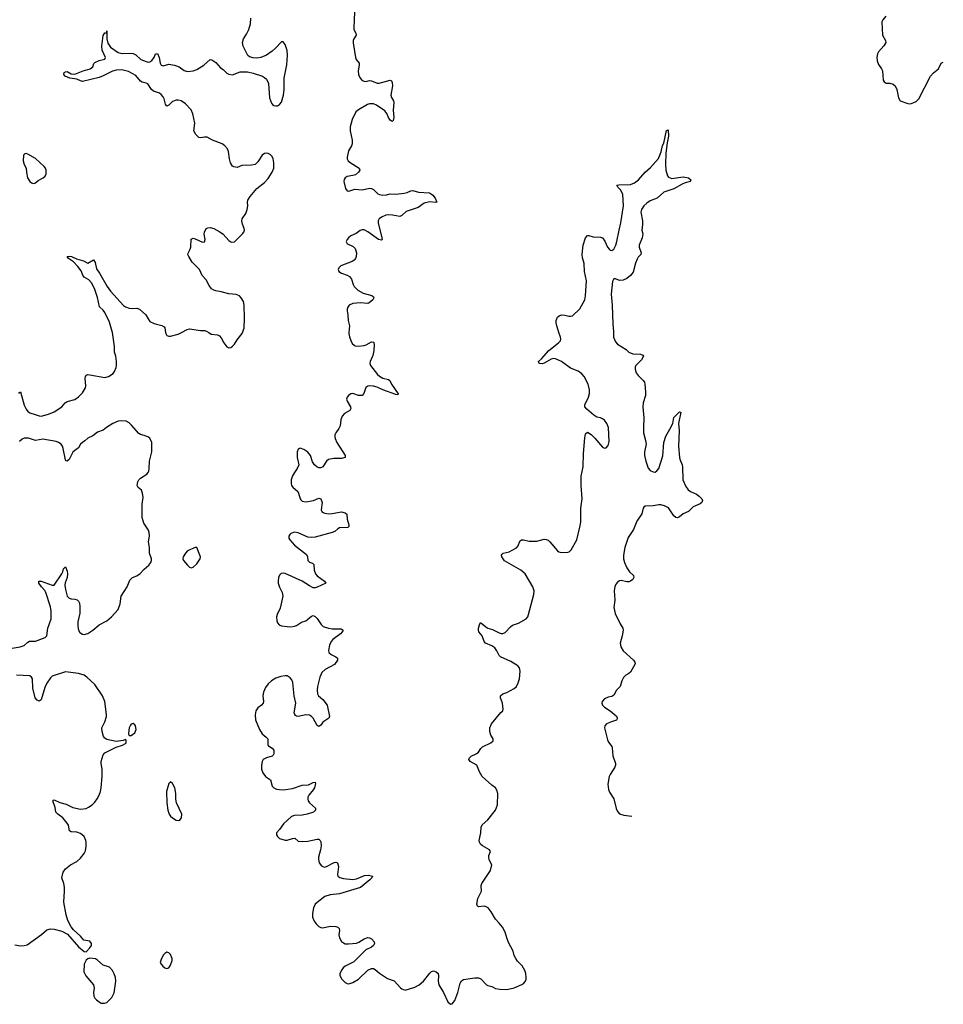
# Model space of a CAD drawing. Header units: inches. Extents: x 2143843 to 2212570, y 881249 to 1017455.
# Tile 6 of 54: x 2168543 to 2178380, y 882843 to 893333. Entities that reach past the tile are written whole.
import ezdxf

# ---------------------------------------------------------------- set-up
doc = ezdxf.new("R2010")
doc.units = ezdxf.units.IN
doc.header["$MEASUREMENT"] = 0
for name, color, linetype in [('C1868', 7, 'Continuous'), ('C1869', 7, 'Continuous'), ('C1878', 7, 'Continuous'), ('C1879', 7, 'Continuous')]:
    doc.layers.add(name, color=color, linetype=linetype)

msp = doc.modelspace()

# ---------------------------------------------------------------- linework, layer by layer
at = {"layer": 'C1868', "color": 6, "elevation": 300}
for points in [[(2168530, 889355), (2168550, 889367), (2168590, 889227), (2168610, 889184), (2168630, 889159), (2168650, 889144), (2168708, 889128), (2168750, 889111), (2168770, 889110), (2168849, 889130), (2168910, 889156), (2168992, 889208), (2169027, 889250), (2169050, 889266), (2169130, 889288), (2169170, 889315), (2169210, 889359), (2169243, 889410), (2169248, 889432), (2169241, 889510), (2169244, 889530), (2169255, 889545), (2169270, 889552), (2169290, 889550), (2169450, 889521), (2169490, 889530), (2169537, 889563), (2169554, 889586), (2169570, 889626), (2169575, 889650), (2169575, 889690), (2169567, 889750), (2169554, 889790), (2169554, 889850), (2169530, 890000)], [(2168463, 886637), (2168549, 886651), (2168590, 886665), (2168630, 886702), (2168648, 886712), (2168710, 886712), (2168813, 886750), (2168830, 886770), (2168841, 886850), (2168877, 886950), (2168879, 887030), (2168870, 887077), (2168820, 887230), (2168811, 887251), (2168774, 887290), (2168747, 887330), (2168748, 887350), (2168770, 887351), (2168890, 887310), (2168910, 887309), (2168991, 887430), (2169001, 887450), (2169010, 887484), (2169030, 887503), (2169050, 887456), (2169053, 887430), (2169047, 887390), (2169028, 887332), (2169025, 887310), (2169030, 887264), (2169050, 887193), (2169070, 887169), (2169090, 887162), (2169130, 887160), (2169154, 887154), (2169170, 887139), (2169178, 887118), (2169183, 887083), (2169182, 887010), (2169163, 886917), (2169161, 886870), (2169168, 886830), (2169184, 886804), (2169210, 886785), (2169230, 886782), (2169267, 886793), (2169323, 886830), (2169390, 886885), (2169470, 886928), (2169521, 886970), (2169590, 887050), (2169614, 887110), (2169622, 887190), (2169686, 887290), (2169717, 887363), (2169745, 887390), (2169791, 887409), (2169827, 887433), (2169870, 887479), (2169919, 887521), (2169940, 887550), (2169946, 887570), (2169946, 887590), (2169926, 887650), (2169925, 887710), (2169915, 887770), (2169925, 887830), (2169923, 887870), (2169914, 887894), (2169864, 887970), (2169846, 888030), (2169846, 888170), (2169857, 888243), (2169852, 888288), (2169839, 888319), (2169805, 888350), (2169793, 888370), (2169800, 888410), (2169810, 888430), (2169830, 888450), (2169896, 888490), (2169911, 888509), (2169917, 888523), (2169922, 888550), (2169925, 888630), (2169951, 888729), (2169949, 888830), (2169930, 888874), (2169909, 888889), (2169870, 888904), (2169830, 888914), (2169810, 888925), (2169735, 889015), (2169710, 889038), (2169675, 889055), (2169630, 889061), (2169590, 889055), (2169534, 889030), (2169468, 888990), (2169430, 888961), (2169370, 888937), (2169320, 888900), (2169270, 888874), (2169235, 888845), (2169210, 888830), (2169191, 888810), (2169170, 888770), (2169130, 888745), (2169110, 888724), (2169070, 888646), (2169050, 888628), (2169035, 888635), (2169030, 888645), (2169006, 888766), (2168997, 888790), (2168983, 888810), (2168955, 888830), (2168930, 888839), (2168790, 888863), (2168710, 888851), (2168636, 888876), (2168590, 888874), (2168570, 888864), (2168541, 888839)], [(2168490, 883478), (2168550, 883467), (2168590, 883469), (2168623, 883477), (2168774, 883586), (2168830, 883636), (2168870, 883648), (2168910, 883644), (2168990, 883624), (2169051, 883591), (2169170, 883456), (2169230, 883406), (2169250, 883402), (2169290, 883445), (2169306, 883470), (2169308, 883490), (2169290, 883515), (2169227, 883527), (2169190, 883569), (2169114, 883635), (2169090, 883670), (2169056, 883736), (2169037, 883797), (2169013, 883930), (2169021, 884050), (2169020, 884090), (2169013, 884130), (2168993, 884190), (2169006, 884250), (2169030, 884287), (2169084, 884330), (2169150, 884363), (2169190, 884400), (2169230, 884449), (2169242, 884478), (2169251, 884529), (2169251, 884570), (2169247, 884590), (2169228, 884630), (2169190, 884663), (2169150, 884677), (2169090, 884680), (2169073, 884693), (2169062, 884750), (2169050, 884774), (2169002, 884830), (2168948, 884868), (2168929, 884890), (2168919, 884939), (2168894, 885010), (2168901, 885019), (2168910, 885023), (2168970, 884994), (2169036, 884976), (2169110, 884940), (2169190, 884922), (2169250, 884930), (2169277, 884943), (2169313, 884967), (2169343, 884997), (2169368, 885032), (2169390, 885070), (2169405, 885110), (2169412, 885150), (2169421, 885270), (2169421, 885350), (2169411, 885410), (2169412, 885430), (2169430, 885501), (2169450, 885522), (2169465, 885530), (2169570, 885582), (2169636, 885604), (2169670, 885622), (2169675, 885630), (2169676, 885656), (2169670, 885666), (2169645, 885655), (2169570, 885644), (2169470, 885666), (2169450, 885678), (2169435, 885695), (2169420, 885750), (2169419, 885790), (2169450, 885854), (2169466, 885910), (2169467, 885930), (2169448, 886070), (2169423, 886130), (2169342, 886250), (2169258, 886330), (2169230, 886350), (2169170, 886369), (2169030, 886386), (2168890, 886340), (2168870, 886323), (2168830, 886264), (2168810, 886219), (2168770, 886087), (2168750, 886071), (2168730, 886082), (2168709, 886110), (2168681, 886210), (2168678, 886310), (2168670, 886330), (2168650, 886343), (2168510, 886348)]]:
    msp.add_lwpolyline(points, dxfattribs=at)
for points in [[(2169750, 885834), (2169730, 885829), (2169722, 885818), (2169710, 885790), (2169705, 885765), (2169702, 885722), (2169707, 885707), (2169730, 885708), (2169770, 885734), (2169784, 885770), (2169777, 885810), (2169770, 885821)], [(2169290, 883334), (2169270, 883329), (2169250, 883315), (2169230, 883270), (2169226, 883190), (2169246, 883146), (2169328, 883050), (2169335, 883015), (2169330, 882970), (2169334, 882930), (2169344, 882910), (2169361, 882890), (2169388, 882868), (2169410, 882856), (2169446, 882854), (2169470, 882864), (2169524, 882916), (2169550, 882965), (2169568, 883090), (2169564, 883130), (2169550, 883169), (2169530, 883204), (2169498, 883238), (2169490, 883244), (2169430, 883259), (2169370, 883314), (2169350, 883327)]]:
    msp.add_lwpolyline(points, close=True, dxfattribs=at)
at = {"layer": 'C1869', "color": 6, "elevation": 300}
for points in [[(2170000, 892560), (2169968, 892570), (2169948, 892588), (2169908, 892648), (2169890, 892657), (2169847, 892667), (2169830, 892679), (2169778, 892738), (2169702, 892782), (2169630, 892798), (2169570, 892796), (2169530, 892784), (2169430, 892734), (2169390, 892719), (2169210, 892676), (2169190, 892680), (2169150, 892699), (2169076, 892710), (2169027, 892730), (2169013, 892750), (2169017, 892770), (2169030, 892778), (2169050, 892782), (2169090, 892755), (2169130, 892754), (2169217, 892790), (2169292, 892808), (2169321, 892830), (2169334, 892866), (2169344, 892876), (2169390, 892898), (2169448, 892912), (2169455, 892930), (2169420, 893010), (2169417, 893050), (2169430, 893163), (2169450, 893194), (2169469, 893191), (2169470, 893214), (2169470, 893130), (2169482, 893082), (2169510, 893042), (2169590, 892982), (2169634, 892974), (2169730, 892978), (2169750, 892974), (2169779, 892959), (2169833, 892910), (2169890, 892886), (2169910, 892882), (2169930, 892885), (2169950, 892898), (2169975, 892930), (2169990, 892968), (2170000, 892971)], [(2169530, 890000), (2169528, 890010), (2169499, 890110), (2169450, 890212), (2169430, 890239), (2169393, 890273), (2169373, 890373), (2169339, 890470), (2169309, 890529), (2169280, 890560), (2169228, 890590), (2169214, 890610), (2169196, 890656), (2169162, 890702), (2169115, 890755), (2169063, 890790), (2169049, 890811), (2169070, 890813), (2169096, 890810), (2169146, 890786), (2169224, 890764), (2169270, 890740), (2169330, 890774), (2169345, 890745), (2169359, 890679), (2169392, 890632), (2169474, 890490), (2169510, 890440), (2169650, 890289), (2169670, 890274), (2169710, 890258), (2169745, 890255), (2169790, 890259), (2169818, 890250), (2169887, 890190), (2169910, 890145), (2169930, 890119), (2169976, 890096), (2170000, 890089)]]:
    msp.add_lwpolyline(points, dxfattribs=at)
at = {"layer": 'C1869', "color": 6, "elevation": 400}
msp.add_lwpolyline([(2168610, 891907), (2168596, 891904), (2168582, 891890), (2168578, 891830), (2168589, 891790), (2168610, 891750), (2168614, 891706), (2168626, 891650), (2168650, 891610), (2168670, 891596), (2168690, 891589), (2168710, 891595), (2168740, 891620), (2168792, 891648), (2168813, 891667), (2168825, 891690), (2168824, 891730), (2168817, 891750), (2168802, 891770), (2168710, 891853), (2168630, 891901)], close=True, dxfattribs=at)
at = {"layer": 'C1878', "color": 6, "elevation": 300}
for points in [[(2170097, 890000), (2170099, 889990), (2170110, 889968), (2170130, 889960), (2170150, 889960), (2170230, 889982), (2170265, 890000)], [(2170557, 890000), (2170583, 889983), (2170650, 889974), (2170670, 889964), (2170690, 889942), (2170717, 889890), (2170748, 889848), (2170770, 889837), (2170790, 889841), (2170810, 889854), (2170830, 889876), (2170858, 889922), (2170913, 889990), (2170916, 890000)], [(2172050, 890000), (2172049, 889990), (2172056, 889956), (2172070, 889914), (2172085, 889885), (2172104, 889864), (2172117, 889857), (2172150, 889855), (2172210, 889861), (2172232, 889868), (2172290, 889900), (2172310, 889898), (2172314, 889894), (2172319, 889870), (2172316, 889810), (2172304, 889756), (2172274, 889690), (2172272, 889670), (2172280, 889650), (2172354, 889554), (2172374, 889534), (2172410, 889515), (2172470, 889500), (2172485, 889490), (2172503, 889450), (2172573, 889347), (2172570, 889335), (2172550, 889340), (2172410, 889390), (2172350, 889417), (2172310, 889429), (2172270, 889433), (2172250, 889429), (2172230, 889414), (2172209, 889351), (2172190, 889330), (2172150, 889330), (2172090, 889349), (2172070, 889346), (2172044, 889330), (2172030, 889310), (2172025, 889290), (2172030, 889270), (2172066, 889210), (2172070, 889190), (2172059, 889170), (2172002, 889138), (2171977, 889110), (2171962, 889070), (2171955, 889005), (2171942, 888978), (2171909, 888930), (2171900, 888910), (2171899, 888890), (2171902, 888870), (2171919, 888830), (2172009, 888690), (2172010, 888670), (2171970, 888658), (2171890, 888658), (2171832, 888648), (2171810, 888630), (2171772, 888568), (2171750, 888559), (2171730, 888560), (2171708, 888568), (2171681, 888590), (2171663, 888623), (2171641, 888690), (2171610, 888727), (2171570, 888753), (2171530, 888767), (2171510, 888758), (2171497, 888730), (2171498, 888670), (2171515, 888590), (2171499, 888550), (2171469, 888510), (2171448, 888472), (2171435, 888430), (2171433, 888390), (2171439, 888370), (2171451, 888351), (2171505, 888305), (2171513, 888290), (2171529, 888230), (2171537, 888217), (2171550, 888205), (2171590, 888198), (2171671, 888209), (2171730, 888235), (2171750, 888230), (2171763, 888190), (2171755, 888110), (2171765, 888085), (2171794, 888074), (2171830, 888070), (2171870, 888072), (2171970, 888091), (2172010, 888081), (2172026, 888066), (2172032, 888010), (2172050, 887950), (2172048, 887932), (2172036, 887924), (2171950, 887921), (2171930, 887910), (2171899, 887881), (2171872, 887868), (2171690, 887820), (2171650, 887815), (2171610, 887821), (2171510, 887865), (2171470, 887872), (2171430, 887858), (2171420, 887850), (2171409, 887831), (2171411, 887810), (2171421, 887790), (2171470, 887733), (2171597, 887637), (2171608, 887610), (2171611, 887570), (2171630, 887554), (2171662, 887542), (2171677, 887530), (2171679, 887470), (2171694, 887430), (2171710, 887409), (2171790, 887350), (2171802, 887330), (2171710, 887286), (2171690, 887279), (2171670, 887280), (2171630, 887300), (2171550, 887352), (2171370, 887433), (2171350, 887438), (2171327, 887433), (2171310, 887415), (2171299, 887390), (2171294, 887350), (2171296, 887330), (2171310, 887287), (2171339, 887230), (2171346, 887190), (2171317, 887063), (2171285, 886995), (2171278, 886970), (2171280, 886930), (2171288, 886908), (2171306, 886886), (2171330, 886874), (2171393, 886867), (2171430, 886866), (2171470, 886872), (2171490, 886880), (2171545, 886915), (2171590, 886930), (2171650, 886979), (2171670, 886984), (2171690, 886975), (2171710, 886954), (2171755, 886890), (2171776, 886870), (2171830, 886850), (2171870, 886843), (2171965, 886845), (2171988, 886830), (2171978, 886810), (2171958, 886790), (2171878, 886730), (2171859, 886710), (2171841, 886670), (2171833, 886613), (2171837, 886590), (2171859, 886570), (2171910, 886546), (2171927, 886530), (2171929, 886510), (2171895, 886465), (2171796, 886410), (2171762, 886378), (2171739, 886330), (2171716, 886230), (2171710, 886190), (2171714, 886150), (2171725, 886130), (2171771, 886090), (2171817, 886030), (2171842, 885910), (2171835, 885890), (2171773, 885850), (2171750, 885818), (2171730, 885803), (2171710, 885812), (2171667, 885890), (2171650, 885909), (2171630, 885922), (2171590, 885927), (2171510, 885910), (2171490, 885914), (2171481, 885921), (2171473, 885930), (2171467, 885950), (2171485, 886050), (2171467, 886130), (2171451, 886271), (2171440, 886300), (2171422, 886322), (2171390, 886341), (2171370, 886343), (2171324, 886336), (2171270, 886319), (2171224, 886290), (2171190, 886258), (2171162, 886218), (2171138, 886170), (2171132, 886130), (2171138, 886070), (2171135, 886050), (2171118, 886030), (2171078, 886002), (2171058, 885970), (2171050, 885926), (2171055, 885875), (2171096, 885770), (2171125, 885725), (2171169, 885690), (2171186, 885670), (2171185, 885610), (2171190, 885602), (2171202, 885590), (2171233, 885573), (2171249, 885549), (2171251, 885510), (2171242, 885498), (2171232, 885488), (2171171, 885469), (2171137, 885450), (2171125, 885430), (2171117, 885390), (2171119, 885350), (2171133, 885310), (2171162, 885270), (2171213, 885233), (2171230, 885166), (2171249, 885149), (2171277, 885137), (2171310, 885130), (2171351, 885129), (2171450, 885141), (2171550, 885177), (2171618, 885182), (2171670, 885207), (2171690, 885211), (2171694, 885194), (2171681, 885150), (2171670, 885129), (2171622, 885070), (2171612, 885050), (2171610, 885030), (2171616, 885010), (2171630, 884988), (2171694, 884934), (2171694, 884910), (2171671, 884889), (2171603, 884870), (2171550, 884860), (2171470, 884855), (2171437, 884843), (2171353, 884767), (2171310, 884705), (2171279, 884670), (2171277, 884650), (2171288, 884630), (2171311, 884611), (2171370, 884592), (2171390, 884592), (2171450, 884610), (2171472, 884612), (2171510, 884582), (2171557, 884577), (2171610, 884581), (2171710, 884604), (2171730, 884601), (2171743, 884590), (2171750, 884575), (2171753, 884533), (2171747, 884490), (2171725, 884410), (2171724, 884390), (2171731, 884350), (2171758, 884318), (2171770, 884310), (2171790, 884306), (2171810, 884310), (2171893, 884353), (2171910, 884358), (2171928, 884350), (2171937, 884310), (2171926, 884226), (2171930, 884210), (2171954, 884194), (2171990, 884185), (2172090, 884172), (2172130, 884180), (2172215, 884215), (2172259, 884219), (2172301, 884210), (2172294, 884190), (2172273, 884170), (2172172, 884088), (2171950, 884019), (2171850, 884010), (2171791, 883990), (2171710, 883929), (2171691, 883909), (2171672, 883870), (2171661, 883810), (2171662, 883770), (2171680, 883730), (2171701, 883701), (2171730, 883671), (2171750, 883660), (2171770, 883659), (2171850, 883676), (2171910, 883673), (2171930, 883666), (2171946, 883650), (2171949, 883630), (2171943, 883583), (2171948, 883550), (2171970, 883514), (2171990, 883497), (2172010, 883489), (2172046, 883486), (2172130, 883494), (2172156, 883504), (2172210, 883539), (2172250, 883555), (2172270, 883552), (2172290, 883539), (2172318, 883510), (2172320, 883490), (2172310, 883470), (2172288, 883452), (2172230, 883424), (2172103, 883297), (2172010, 883248), (2171989, 883231), (2171972, 883210), (2171953, 883170), (2171953, 883150), (2171972, 883112), (2172010, 883075), (2172030, 883064), (2172050, 883061), (2172090, 883074), (2172150, 883111), (2172250, 883207), (2172290, 883226), (2172310, 883223), (2172330, 883213), (2172375, 883175), (2172459, 883119), (2172532, 883092), (2172598, 883018), (2172613, 883007), (2172650, 882995), (2172750, 883026), (2172799, 883050), (2172843, 883090), (2172910, 883174), (2172930, 883192), (2172950, 883200), (2172978, 883190), (2172999, 883170), (2173005, 883145), (2173000, 883090), (2173008, 883050), (2173058, 882970), (2173103, 882870), (2173130, 882843), (2173150, 882847), (2173177, 882883), (2173209, 882970), (2173234, 883070), (2173248, 883092), (2173271, 883109), (2173390, 883124), (2173430, 883125), (2173454, 883114), (2173514, 883050), (2173530, 883042), (2173570, 883033), (2173610, 883012), (2173656, 883004), (2173730, 883002), (2173810, 883018), (2173890, 883053), (2173913, 883070), (2173929, 883090), (2173937, 883110), (2173938, 883130), (2173933, 883170), (2173923, 883203), (2173894, 883254), (2173844, 883304), (2173826, 883330), (2173810, 883364), (2173798, 883410), (2173750, 883501), (2173731, 883550), (2173715, 883610), (2173686, 883666), (2173650, 883709), (2173609, 883749), (2173564, 883830), (2173531, 883871), (2173510, 883883), (2173490, 883888), (2173430, 883883), (2173420, 883890), (2173412, 883910), (2173423, 883970), (2173460, 884050), (2173458, 884110), (2173464, 884130), (2173557, 884270), (2173570, 884330), (2173544, 884384), (2173539, 884410), (2173540, 884430), (2173556, 884470), (2173548, 884488), (2173472, 884532), (2173452, 884550), (2173439, 884570), (2173436, 884590), (2173456, 884670), (2173457, 884730), (2173470, 884757), (2173530, 884810), (2173610, 884910), (2173630, 884970), (2173635, 885090), (2173626, 885126), (2173611, 885151), (2173570, 885178), (2173470, 885271), (2173439, 885319), (2173411, 885390), (2173339, 885430), (2173328, 885450), (2173330, 885462), (2173332, 885470), (2173350, 885488), (2173403, 885510), (2173430, 885530), (2173453, 885567), (2173473, 885587), (2173562, 885630), (2173584, 885650), (2173584, 885670), (2173561, 885710), (2173549, 885750), (2173550, 885790), (2173569, 885831), (2173667, 885953), (2173687, 885970), (2173693, 885987), (2173684, 886050), (2173664, 886110), (2173665, 886130), (2173687, 886150), (2173730, 886164), (2173810, 886208), (2173835, 886230), (2173853, 886267), (2173865, 886310), (2173872, 886392), (2173867, 886427), (2173849, 886449), (2173775, 886495), (2173664, 886544), (2173650, 886558), (2173625, 886610), (2173602, 886642), (2173570, 886663), (2173505, 886690), (2173488, 886710), (2173470, 886770), (2173434, 886810), (2173429, 886830), (2173431, 886850), (2173442, 886898), (2173450, 886912), (2173506, 886866), (2173530, 886852), (2173578, 886838), (2173650, 886800), (2173670, 886792), (2173690, 886793), (2173714, 886806), (2173770, 886866), (2173790, 886882), (2173856, 886904), (2173938, 886950), (2173954, 886970), (2173963, 886997), (2174019, 887210), (2174021, 887250), (2174009, 887290), (2173926, 887430), (2173879, 887470), (2173707, 887567), (2173678, 887610), (2173673, 887630), (2173680, 887640), (2173691, 887649), (2173755, 887665), (2173834, 887706), (2173853, 887727), (2173870, 887778), (2173889, 887791), (2173910, 887792), (2173970, 887777), (2173990, 887776), (2174050, 887778), (2174130, 887797), (2174150, 887796), (2174170, 887789), (2174190, 887772), (2174270, 887675), (2174284, 887664), (2174310, 887657), (2174381, 887659), (2174396, 887664), (2174416, 887684), (2174475, 887790), (2174510, 887925), (2174519, 887981), (2174518, 888130), (2174532, 888230), (2174522, 888370), (2174524, 888470), (2174545, 888570), (2174546, 888710), (2174561, 888879), (2174570, 888921), (2174590, 888939), (2174630, 888915), (2174670, 888876), (2174750, 888778), (2174770, 888768), (2174790, 888772), (2174810, 888798), (2174821, 888839), (2174814, 888990), (2174796, 889030), (2174770, 889066), (2174750, 889082), (2174730, 889091), (2174690, 889100), (2174659, 889119), (2174584, 889184), (2174561, 889210), (2174561, 889230), (2174602, 889310), (2174610, 889350), (2174610, 889390), (2174596, 889450), (2174555, 889530), (2174530, 889560), (2174490, 889587), (2174410, 889619), (2174313, 889690), (2174250, 889720), (2174230, 889722), (2174204, 889716), (2174130, 889673), (2174110, 889668), (2174076, 889670), (2174070, 889690), (2174101, 889719), (2174180, 889810), (2174283, 889890), (2174302, 889910), (2174306, 889930), (2174303, 889950), (2174286, 890000)], [(2174869, 890000), (2174866, 889950), (2174890, 889902), (2174910, 889877), (2175001, 889821), (2175031, 889790), (2175072, 889772), (2175156, 889770), (2175179, 889759), (2175187, 889750), (2175164, 889710), (2175105, 889650), (2175098, 889630), (2175098, 889610), (2175110, 889570), (2175130, 889544), (2175185, 889490), (2175196, 889470), (2175200, 889450), (2175208, 889370), (2175207, 889330), (2175183, 889250), (2175179, 889210), (2175192, 889090), (2175186, 888990), (2175188, 888930), (2175209, 888849), (2175214, 888810), (2175199, 888730), (2175197, 888690), (2175210, 888630), (2175236, 888556), (2175259, 888530), (2175290, 888515), (2175310, 888514), (2175330, 888525), (2175349, 888551), (2175392, 888688), (2175405, 888830), (2175424, 888896), (2175469, 888970), (2175499, 889030), (2175510, 889094), (2175570, 889156), (2175586, 889150), (2175559, 889030), (2175565, 888955), (2175559, 888790), (2175570, 888670), (2175574, 888650), (2175600, 888590), (2175603, 888570), (2175606, 888430), (2175639, 888359), (2175664, 888324), (2175686, 888306), (2175750, 888277), (2175778, 888258), (2175807, 888230), (2175815, 888210), (2175807, 888190), (2175790, 888175), (2175716, 888144), (2175666, 888094), (2175610, 888068), (2175570, 888035), (2175550, 888027), (2175530, 888031), (2175510, 888047), (2175452, 888132), (2175410, 888153), (2175370, 888165), (2175350, 888165), (2175290, 888155), (2175205, 888150), (2175190, 888140), (2175183, 888130), (2175169, 888070), (2175115, 887990), (2175080, 887900), (2175024, 887816), (2174989, 887710), (2174973, 887630), (2174972, 887590), (2174983, 887550), (2175010, 887495), (2175038, 887450), (2175080, 887410), (2175085, 887390), (2175072, 887370), (2175050, 887351), (2175030, 887344), (2175010, 887344), (2174950, 887357), (2174930, 887354), (2174910, 887339), (2174890, 887312), (2174880, 887290), (2174874, 887250), (2174881, 887150), (2174872, 887070), (2174886, 887006), (2174937, 886897), (2174965, 886850), (2174970, 886830), (2174961, 886770), (2174938, 886690), (2174945, 886650), (2174969, 886609), (2175079, 886510), (2175093, 886490), (2175099, 886470), (2175050, 886383), (2175030, 886366), (2175000, 886350), (2174975, 886325), (2174957, 886290), (2174937, 886230), (2174899, 886190), (2174870, 886137), (2174850, 886124), (2174810, 886115), (2174770, 886096), (2174747, 886070), (2174744, 886050), (2174751, 886030), (2174770, 886010), (2174831, 885971), (2174895, 885915), (2174910, 885890), (2174899, 885870), (2174846, 885854), (2174794, 885830), (2174774, 885810), (2174771, 885790), (2174802, 885662), (2174815, 885635), (2174848, 885590), (2174854, 885574), (2174860, 885490), (2174888, 885410), (2174890, 885390), (2174883, 885370), (2174830, 885292), (2174822, 885270), (2174808, 885188), (2174814, 885130), (2174825, 885105), (2174871, 885031), (2174895, 884930), (2174910, 884899), (2174930, 884874), (2174977, 884857), (2175061, 884848)]]:
    msp.add_lwpolyline(points, dxfattribs=at)
for points in [[(2170410, 887711), (2170330, 887673), (2170309, 887651), (2170283, 887610), (2170279, 887590), (2170289, 887570), (2170330, 887520), (2170350, 887502), (2170370, 887494), (2170390, 887501), (2170430, 887537), (2170465, 887590), (2170467, 887610), (2170462, 887630), (2170430, 887710)], [(2170150, 885214), (2170130, 885195), (2170107, 885110), (2170110, 884990), (2170122, 884910), (2170136, 884870), (2170150, 884848), (2170170, 884829), (2170210, 884805), (2170230, 884801), (2170250, 884805), (2170266, 884830), (2170268, 884870), (2170212, 884990), (2170207, 885027), (2170207, 885090), (2170195, 885150), (2170170, 885196)], [(2170110, 883397), (2170090, 883385), (2170076, 883370), (2170052, 883330), (2170038, 883290), (2170048, 883270), (2170066, 883250), (2170090, 883230), (2170110, 883226), (2170130, 883233), (2170150, 883259), (2170166, 883310), (2170167, 883330), (2170150, 883373), (2170130, 883393)]]:
    msp.add_lwpolyline(points, close=True, dxfattribs=at)
at = {"layer": 'C1879', "color": 6}
for points, elevation in [([(2170000, 892971), (2170010, 892974), (2170029, 892929), (2170038, 892870), (2170050, 892849), (2170070, 892842), (2170130, 892861), (2170190, 892850), (2170241, 892830), (2170293, 892793), (2170330, 892781), (2170391, 892789), (2170430, 892801), (2170504, 892850), (2170570, 892908), (2170590, 892905), (2170630, 892878), (2170680, 892820), (2170710, 892802), (2170750, 892762), (2170770, 892752), (2170810, 892747), (2170890, 892778), (2170970, 892778), (2171030, 892764), (2171130, 892730), (2171150, 892719), (2171170, 892700), (2171194, 892654), (2171202, 892502), (2171224, 892444), (2171235, 892430), (2171250, 892420), (2171270, 892415), (2171290, 892417), (2171311, 892429), (2171330, 892456), (2171353, 892530), (2171360, 892590), (2171359, 892710), (2171388, 892852), (2171396, 892950), (2171390, 893006), (2171370, 893068), (2171350, 893096), (2171330, 893097), (2171269, 893031), (2171230, 892999), (2171170, 892956), (2171110, 892929), (2171070, 892923), (2171030, 892928), (2170990, 892938), (2170972, 892952), (2170922, 893050), (2170914, 893090), (2170927, 893130), (2170960, 893180), (2170983, 893230), (2171000, 893290), (2171006, 893350)], 300), ([(2172107, 893413), (2172100, 893250), (2172103, 893230), (2172124, 893190), (2172126, 893170), (2172103, 893130), (2172096, 893110), (2172095, 893085), (2172118, 892930), (2172126, 892910), (2172157, 892870), (2172160, 892850), (2172146, 892790), (2172151, 892750), (2172170, 892709), (2172190, 892687), (2172210, 892677), (2172230, 892675), (2172270, 892684), (2172290, 892683), (2172350, 892657), (2172370, 892656), (2172488, 892688), (2172501, 892681), (2172510, 892665), (2172515, 892630), (2172497, 892530), (2172503, 892503), (2172523, 892470), (2172526, 892450), (2172521, 892370), (2172526, 892290), (2172520, 892260), (2172510, 892248), (2172490, 892264), (2172470, 892290), (2172452, 892332), (2172430, 892361), (2172342, 892422), (2172310, 892437), (2172270, 892437), (2172247, 892430), (2172150, 892374), (2172124, 892350), (2172085, 892270), (2172064, 892190), (2172062, 892150), (2172084, 892050), (2172085, 892010), (2172078, 891990), (2172045, 891935), (2172029, 891870), (2172030, 891850), (2172040, 891830), (2172061, 891810), (2172158, 891750), (2172164, 891730), (2172153, 891710), (2172118, 891682), (2172090, 891672), (2172030, 891661), (2172009, 891650), (2171998, 891630), (2171996, 891610), (2172013, 891533), (2172029, 891509), (2172050, 891506), (2172113, 891527), (2172190, 891522), (2172270, 891537), (2172290, 891535), (2172310, 891523), (2172358, 891478), (2172375, 891470), (2172410, 891465), (2172450, 891468), (2172490, 891479), (2172550, 891475), (2172636, 891484), (2172669, 891491), (2172710, 891509), (2172730, 891512), (2172790, 891495), (2172907, 891487), (2172930, 891475), (2172942, 891462), (2172969, 891430), (2172987, 891390), (2172970, 891385), (2172910, 891393), (2172850, 891378), (2172786, 891334), (2172660, 891290), (2172612, 891248), (2172590, 891237), (2172512, 891252), (2172470, 891254), (2172442, 891250), (2172396, 891230), (2172370, 891210), (2172360, 891190), (2172359, 891170), (2172401, 891010), (2172402, 890990), (2172396, 890984), (2172364, 890990), (2172250, 891074), (2172210, 891093), (2172190, 891093), (2172170, 891086), (2172125, 891055), (2172069, 891030), (2172045, 891010), (2172029, 890990), (2172020, 890970), (2172022, 890962), (2172028, 890948), (2172096, 890916), (2172116, 890896), (2172129, 890850), (2172127, 890810), (2172120, 890790), (2172106, 890770), (2172084, 890756), (2171964, 890710), (2171942, 890690), (2171935, 890670), (2171943, 890650), (2171970, 890631), (2172030, 890613), (2172056, 890596), (2172075, 890570), (2172093, 890513), (2172104, 890490), (2172145, 890450), (2172201, 890421), (2172295, 890395), (2172310, 890382), (2172315, 890370), (2172303, 890350), (2172264, 890316), (2172250, 890310), (2172170, 890316), (2172091, 890309), (2172053, 890290), (2172038, 890270), (2172031, 890250), (2172030, 890230), (2172037, 890190), (2172040, 890130), (2172054, 890070), (2172050, 890000)], 300), ([(2177769, 893371), (2177736, 893330), (2177726, 893310), (2177731, 893170), (2177766, 893110), (2177768, 893090), (2177745, 893055), (2177690, 892990), (2177680, 892970), (2177673, 892930), (2177675, 892895), (2177690, 892855), (2177722, 892810), (2177731, 892790), (2177741, 892690), (2177750, 892672), (2177770, 892658), (2177810, 892656), (2177847, 892647), (2177866, 892630), (2177884, 892590), (2177902, 892502), (2177921, 892470), (2178001, 892441), (2178030, 892438), (2178067, 892450), (2178090, 892463), (2178119, 892490), (2178244, 892730), (2178274, 892766), (2178330, 892810), (2178358, 892870), (2178380, 892879)], 400), ([(2170916, 890000), (2170934, 890046), (2170938, 890150), (2170935, 890290), (2170926, 890330), (2170903, 890370), (2170883, 890390), (2170850, 890405), (2170770, 890413), (2170690, 890434), (2170630, 890443), (2170610, 890450), (2170586, 890466), (2170560, 890500), (2170530, 890562), (2170486, 890606), (2170457, 890670), (2170378, 890750), (2170343, 890810), (2170334, 890830), (2170336, 890844), (2170359, 890890), (2170364, 890910), (2170370, 890995), (2170390, 891005), (2170410, 891000), (2170490, 890963), (2170510, 890967), (2170517, 890990), (2170508, 891048), (2170511, 891070), (2170530, 891108), (2170545, 891115), (2170570, 891118), (2170610, 891107), (2170673, 891073), (2170709, 891049), (2170770, 890979), (2170790, 890966), (2170803, 890963), (2170832, 890968), (2170916, 891050), (2170931, 891070), (2170936, 891090), (2170933, 891110), (2170915, 891155), (2170909, 891190), (2170913, 891210), (2170950, 891270), (2170967, 891310), (2170971, 891350), (2170969, 891390), (2170973, 891410), (2170996, 891450), (2171070, 891534), (2171150, 891600), (2171190, 891641), (2171233, 891707), (2171248, 891750), (2171251, 891809), (2171244, 891850), (2171230, 891877), (2171210, 891896), (2171190, 891906), (2171170, 891911), (2171150, 891908), (2171124, 891890), (2171080, 891820), (2171050, 891792), (2171010, 891783), (2170910, 891780), (2170860, 891760), (2170824, 891764), (2170810, 891773), (2170787, 891807), (2170776, 891850), (2170768, 891930), (2170757, 891957), (2170729, 891989), (2170698, 892010), (2170595, 892050), (2170541, 892081), (2170510, 892083), (2170470, 892073), (2170450, 892078), (2170420, 892110), (2170397, 892150), (2170408, 892230), (2170388, 892330), (2170370, 892371), (2170310, 892437), (2170261, 892470), (2170230, 892477), (2170210, 892475), (2170170, 892460), (2170130, 892423), (2170110, 892411), (2170094, 892434), (2170081, 892490), (2170071, 892511), (2170050, 892536), (2170030, 892550), (2170000, 892560)], 300), ([(2174286, 890000), (2174263, 890070), (2174258, 890102), (2174257, 890130), (2174270, 890163), (2174290, 890179), (2174312, 890188), (2174350, 890186), (2174390, 890174), (2174410, 890173), (2174430, 890178), (2174509, 890251), (2174561, 890350), (2174570, 890390), (2174581, 890550), (2174560, 890650), (2174554, 890734), (2174536, 890796), (2174533, 890830), (2174543, 890930), (2174570, 891008), (2174590, 891033), (2174606, 891034), (2174650, 891020), (2174730, 891017), (2174750, 891010), (2174775, 890975), (2174802, 890910), (2174824, 890883), (2174830, 890877), (2174850, 890873), (2174870, 890890), (2174892, 890930), (2174904, 890970), (2174926, 891090), (2174947, 891170), (2174974, 891350), (2174968, 891470), (2174957, 891497), (2174942, 891522), (2174912, 891550), (2174904, 891570), (2174925, 891575), (2175050, 891579), (2175090, 891594), (2175133, 891627), (2175206, 891710), (2175262, 891758), (2175346, 891854), (2175374, 891926), (2175390, 891992), (2175403, 892017), (2175430, 892154), (2175450, 892161), (2175453, 892093), (2175439, 892021), (2175426, 891910), (2175420, 891790), (2175426, 891730), (2175441, 891670), (2175454, 891654), (2175490, 891641), (2175610, 891660), (2175667, 891650), (2175692, 891628), (2175683, 891610), (2175630, 891596), (2175598, 891582), (2175510, 891530), (2175404, 891496), (2175332, 891430), (2175258, 891402), (2175221, 891379), (2175189, 891351), (2175164, 891310), (2175158, 891282), (2175175, 891190), (2175176, 891150), (2175170, 891090), (2175179, 891050), (2175172, 891010), (2175141, 890930), (2175141, 890910), (2175163, 890850), (2175160, 890830), (2175130, 890802), (2175118, 890782), (2175100, 890740), (2175075, 890645), (2175050, 890606), (2175010, 890575), (2174970, 890557), (2174930, 890554), (2174890, 890571), (2174870, 890572), (2174855, 890545), (2174841, 890410), (2174852, 890290), (2174860, 890090), (2174869, 890011), (2174869, 890000)], 300), ([(2170000, 890089), (2170055, 890075), (2170080, 890060), (2170089, 890049), (2170097, 890000)], 300), ([(2170265, 890000), (2170328, 890032), (2170350, 890038), (2170470, 890021), (2170510, 890022), (2170534, 890014), (2170557, 890000)], 300)]:
    msp.add_lwpolyline(points, dxfattribs=dict(at, elevation=elevation))

doc.saveas('drawing.dxf')
